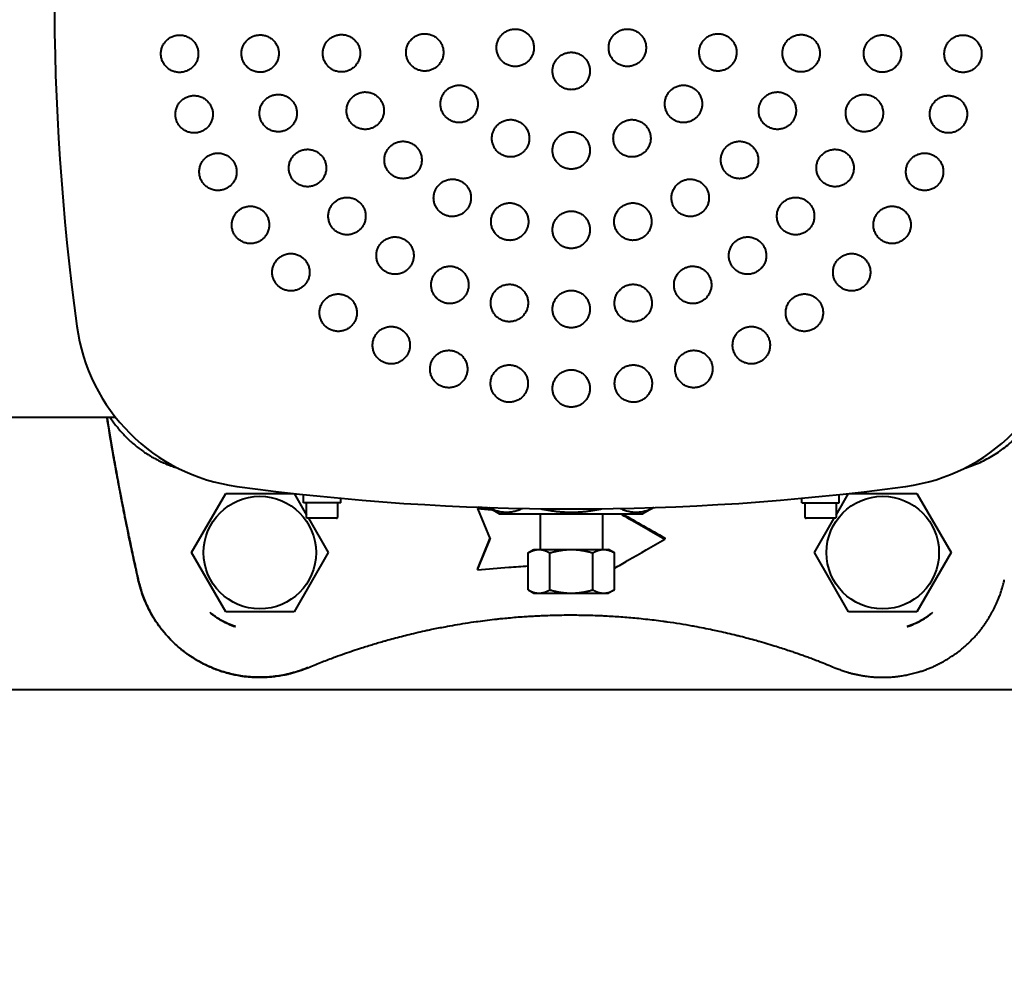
# Model space of a CAD drawing. Header units: millimetres. Extents: x -4428 to 4131, y -3615 to 4038.
# Tile 20 of 172: x -1139 to -981, y -3052 to -2897. Entities that reach past the tile are written whole.
import ezdxf

# ---------------------------------------------------------------- set-up
doc = ezdxf.new("R2010")
doc.units = ezdxf.units.MM
doc.linetypes.add('K5LT_BASIC', pattern=[0])
doc.linetypes.add('K5LT_THIN', pattern=[0])
doc.layers.add('Системный слой', color=7, linetype='Continuous')
doc.styles.add('KDIMTEXTSTYLE', font='GOST_AU.SHX', dxfattribs={"width": 0.96, "oblique": 15, "height": 5})
doc.dimstyles.new('KDIMSTYLE (1.00)', dxfattribs={"dimtxt": 5, "dimasz": 1, "dimexe": 2, "dimexo": 0, "dimgap": 1, "dimtad": 1, "dimtxsty": 'KDIMTEXTSTYLE', "dimsah": 1, "dimcen": 0, "dimdle": 1, "dimadec": 0, "dimazin": 0, "dimtfac": 0.667, "dimtmove": 0, "dimatfit": 3, "dimfxl": 1, "dimtvp": 1, "dimtolj": 1, "dimtzin": 0, "dimarcsym": 0})

# ---------------------------------------------------------------- blocks, each defined once
blk = doc.blocks.new('KDIMARROW_01')
at = {"layer": 'Системный слой'}
blk.add_hatch(color=0, dxfattribs=at).paths.add_polyline_path([(-5, -0.66), (0, 0), (-5, 0.66), (-4.5, 0)])
at = {"layer": 'Системный слой', "color": 0, "linetype": 'K5LT_THIN', "lineweight": 20}
for p, q in [((-4.5, 0), (-5, 0.66)), ((-5, 0.66), (0, 0)), ((0, 0), (-5, -0.66)), ((-5, -0.66), (-4.5, 0)), ((0, 0), (-1, 0))]:
    blk.add_line(p, q, dxfattribs=at)
blk = doc.blocks.new('U15')
at = {"layer": 'Системный слой', "color": 150, "linetype": 'K5LT_BASIC', "lineweight": 40, "true_color": 0x0080ff}
for p, q in [((-1123.49, -2960.89), (-1143.64, -2960.89)), ((-1124.38, -2960.89), (-1136.41, -2960.89)), ((-1111.31, -2982.59), (-1105.82, -2973.09)), ((-1105.82, -2973.09), (-1094.99, -2973.09)), ((-1094.84, -2973.11), (-1092.83, -2976.59)), ((-1007.84, -2976.59), (-1005.83, -2973.11)), ((-1005.69, -2973.09), (-994.85, -2973.09)), ((-994.85, -2973.09), (-989.37, -2982.59)), ((-1093.34, -2974.59), (-1093.34, -2973.27)), ((-1087.34, -2974.59), (-1093.34, -2974.59)), ((-1092.83, -2976.89), (-1092.83, -2974.59)), ((-1087.84, -2976.89), (-1087.84, -2974.59)), ((-1087.34, -2974.59), (-1087.34, -2973.88)), ((-1013.34, -2974.59), (-1013.34, -2973.88)), ((-1013.34, -2974.59), (-1007.34, -2974.59)), ((-1012.83, -2974.59), (-1012.83, -2976.89)), ((-1007.84, -2974.59), (-1007.84, -2976.89)), ((-1007.34, -2974.59), (-1007.34, -2973.27)), ((-1065.34, -2975.32), (-1065.37, -2975.5)), ((-1065.37, -2975.5), (-1063.36, -2980.43)), ((-1063.6, -2975.37), (-1061.84, -2976.39)), ((-1037.07, -2975.37), (-1038.84, -2976.39)), ((-1092.59, -2977.09), (-1092.63, -2977.09)), ((-1091.59, -2977.09), (-1092.59, -2977.09)), ((-1092.54, -2977.09), (-1089.37, -2982.59)), ((-1091.33, -2977.09), (-1091.59, -2977.09)), ((-1089.34, -2977.09), (-1091.33, -2977.09)), ((-1089.08, -2977.09), (-1089.34, -2977.09)), ((-1088.08, -2977.09), (-1089.08, -2977.09)), ((-1088.04, -2977.09), (-1088.08, -2977.09)), ((-1061.84, -2976.39), (-1038.84, -2976.39)), ((-1055.34, -2976.39), (-1055.34, -2982.09)), ((-1045.34, -2976.39), (-1045.34, -2982.09)), ((-1012.59, -2977.09), (-1012.63, -2977.09)), ((-1011.59, -2977.09), (-1012.59, -2977.09)), ((-1011.33, -2977.09), (-1011.59, -2977.09)), ((-1009.34, -2977.09), (-1011.33, -2977.09)), ((-1011.31, -2982.59), (-1008.13, -2977.09)), ((-1009.08, -2977.09), (-1009.34, -2977.09)), ((-1008.08, -2977.09), (-1009.08, -2977.09)), ((-1008.04, -2977.09), (-1008.08, -2977.09)), ((-1065.37, -2985.33), (-1063.36, -2980.43)), ((-1065.34, -2985.15), (-1063.39, -2980.37)), ((-1035.34, -2980.23), (-1035.31, -2980.42)), ((-1105.82, -2992.09), (-1111.31, -2982.59)), ((-1089.37, -2982.59), (-1094.85, -2992.09)), ((-1057.26, -2982.63), (-1056.34, -2982.09)), ((-1057.26, -2988.56), (-1057.26, -2982.63)), ((-1056.34, -2982.09), (-1055.53, -2982.09)), ((-1055.53, -2982.09), (-1050.34, -2982.09)), ((-1053.8, -2988.56), (-1053.8, -2982.63)), ((-1050.34, -2982.09), (-1045.14, -2982.09)), ((-1046.87, -2988.56), (-1046.87, -2982.63)), ((-1045.14, -2982.09), (-1044.34, -2982.09)), ((-1043.41, -2982.63), (-1044.34, -2982.09)), ((-1043.41, -2988.56), (-1043.41, -2982.63)), ((-1005.82, -2992.09), (-1011.31, -2982.59)), ((-989.37, -2982.59), (-994.85, -2992.09)), ((-1065.34, -2985.15), (-1065.37, -2985.33)), ((-980.82, -2986.98), (-980.82, -2986.98)), ((-1057.26, -2988.56), (-1056.34, -2989.09)), ((-1043.41, -2988.56), (-1044.34, -2989.09)), ((-1056.34, -2989.09), (-1055.53, -2989.09)), ((-1055.53, -2989.09), (-1050.34, -2989.09)), ((-1050.34, -2989.09), (-1045.14, -2989.09)), ((-1045.14, -2989.09), (-1044.34, -2989.09)), ((-1094.85, -2992.09), (-1105.82, -2992.09)), ((-994.85, -2992.09), (-1005.82, -2992.09)), ((-1108.33, -2992.2), (-1108.33, -2992.2)), ((-1108.33, -2992.2), (-1108.33, -2992.2)), ((-1108.33, -2992.2), (-1108.33, -2992.2)), ((-1108.33, -2992.2), (-1108.33, -2992.2)), ((-1108.33, -2992.2), (-1108.33, -2992.2)), ((-992.34, -2992.2), (-992.34, -2992.2)), ((-992.34, -2992.2), (-992.34, -2992.2)), ((-1104.28, -2994.45), (-1104.27, -2994.46)), ((-1104.27, -2994.46), (-1104.27, -2994.46)), ((-1104.27, -2994.46), (-1104.27, -2994.46)), ((-996.4, -2994.46), (-996.4, -2994.46)), ((-996.4, -2994.46), (-996.4, -2994.46)), ((-996.4, -2994.46), (-996.4, -2994.46)), ((-996.4, -2994.46), (-996.4, -2994.46)), ((-996.4, -2994.46), (-996.4, -2994.46)), ((-1008.03, -3001.05), (-1008.03, -3001.05)), ((-150.34, -3004.59), (-1150.34, -3004.59))]:
    blk.add_line(p, q, dxfattribs=at)
for centre in [(-1100.34, -2982.59), (-1000.34, -2982.59)]:
    blk.add_circle(centre, 9.03, dxfattribs=at)
for centre, radius, start, end in [((-733.34, -2892.59), 400, 172.2878, 187.7122), ((-1099.99, -2942.24), 30, 187.7122, 262.2878), ((-1000.68, -2942.24), 30, 277.7122, 352.2878), ((-1050.34, -2575.59), 400, 262.2878, 277.7122)]:
    blk.add_arc(centre, radius, start, end, dxfattribs=at)
for points, weights in [([(-1061.46, -2903.72), (-1063.58, -2901.59), (-1061.46, -2899.47), (-1059.34, -2897.35), (-1057.22, -2899.47)], [1, 0.707106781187, 1, 0.707106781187, 1]), ([(-1043.45, -2899.47), (-1041.33, -2897.35), (-1039.21, -2899.47), (-1037.09, -2901.59), (-1039.21, -2903.72)], [1, 0.707106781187, 1, 0.707106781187, 1]), ([(-1116.18, -2903.02), (-1116.65, -2900.06), (-1113.68, -2899.59), (-1110.72, -2899.12), (-1110.25, -2902.08)], [1, 0.707106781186, 1, 0.707106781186, 1]), ([(-1103.23, -2903.11), (-1103.82, -2900.17), (-1100.87, -2899.59), (-1097.93, -2899), (-1097.35, -2901.94)], [1, 0.707106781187, 1, 0.707106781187, 1]), ([(-1090.13, -2903.25), (-1090.91, -2900.36), (-1088.01, -2899.58), (-1085.11, -2898.8), (-1084.33, -2901.7)], [1, 0.707106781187, 1, 0.707106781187, 1]), ([(-1076.63, -2903.48), (-1077.78, -2900.71), (-1075.01, -2899.57), (-1072.24, -2898.42), (-1071.09, -2901.19)], [1, 0.707106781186, 1, 0.707106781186, 1]), ([(-1057.22, -2899.47), (-1055.1, -2901.59), (-1057.22, -2903.72), (-1059.34, -2905.84), (-1061.46, -2903.72)], [1, 0.707106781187, 1, 0.707106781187, 1]), ([(-1039.21, -2903.72), (-1041.33, -2905.84), (-1043.45, -2903.72), (-1045.58, -2901.59), (-1043.45, -2899.47)], [1, 0.707106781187, 1, 0.707106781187, 1]), ([(-1029.58, -2901.19), (-1028.43, -2898.42), (-1025.66, -2899.57), (-1022.89, -2900.71), (-1024.04, -2903.48)], [1, 0.707106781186, 1, 0.707106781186, 1]), ([(-1016.34, -2901.7), (-1015.56, -2898.8), (-1012.66, -2899.58), (-1009.77, -2900.36), (-1010.54, -2903.25)], [1, 0.707106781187, 1, 0.707106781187, 1]), ([(-1003.33, -2901.94), (-1002.74, -2899), (-999.8, -2899.59), (-996.86, -2900.17), (-997.44, -2903.11)], [1, 0.707106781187, 1, 0.707106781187, 1]), ([(-990.42, -2902.08), (-989.95, -2899.12), (-986.99, -2899.59), (-984.03, -2900.06), (-984.5, -2903.02)], [1, 0.707106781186, 1, 0.707106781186, 1]), ([(-1097.35, -2901.94), (-1096.76, -2904.88), (-1099.7, -2905.47), (-1102.64, -2906.06), (-1103.23, -2903.11)], [1, 0.707106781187, 1, 0.707106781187, 1]), ([(-1084.33, -2901.7), (-1083.56, -2904.6), (-1086.46, -2905.38), (-1089.35, -2906.15), (-1090.13, -2903.25)], [1, 0.707106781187, 1, 0.707106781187, 1]), ([(-1071.09, -2901.19), (-1069.94, -2903.96), (-1072.71, -2905.11), (-1075.49, -2906.26), (-1076.63, -2903.48)], [1, 0.707106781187, 1, 0.707106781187, 1]), ([(-1024.04, -2903.48), (-1025.19, -2906.26), (-1027.96, -2905.11), (-1030.73, -2903.96), (-1029.58, -2901.19)], [1, 0.707106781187, 1, 0.707106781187, 1]), ([(-1010.54, -2903.25), (-1011.32, -2906.15), (-1014.22, -2905.38), (-1017.12, -2904.6), (-1016.34, -2901.7)], [1, 0.707106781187, 1, 0.707106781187, 1]), ([(-997.44, -2903.11), (-998.03, -2906.06), (-1000.97, -2905.47), (-1003.91, -2904.88), (-1003.33, -2901.94)], [1, 0.707106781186, 1, 0.707106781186, 1]), ([(-1110.25, -2902.08), (-1109.78, -2905.04), (-1112.75, -2905.51), (-1115.71, -2905.98), (-1116.18, -2903.02)], [1, 0.707106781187, 1, 0.707106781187, 1]), ([(-1050.34, -2908.32), (-1053.34, -2908.32), (-1053.34, -2905.32), (-1053.34, -2902.32), (-1050.34, -2902.32)], [1, 0.707106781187, 1, 0.707106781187, 1]), ([(-1050.34, -2902.32), (-1047.34, -2902.32), (-1047.34, -2905.32), (-1047.34, -2908.32), (-1050.34, -2908.32)], [1, 0.707106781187, 1, 0.707106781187, 1]), ([(-984.5, -2903.02), (-984.96, -2905.98), (-987.93, -2905.51), (-990.89, -2905.04), (-990.42, -2902.08)], [1, 0.707106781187, 1, 0.707106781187, 1]), ([(-1070.46, -2912.72), (-1072.59, -2910.6), (-1070.46, -2908.48), (-1068.34, -2906.36), (-1066.22, -2908.48)], [1, 0.707106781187, 1, 0.707106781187, 1]), ([(-1034.45, -2908.48), (-1032.33, -2906.36), (-1030.21, -2908.48), (-1028.09, -2910.6), (-1030.21, -2912.72)], [1, 0.707106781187, 1, 0.707106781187, 1]), ([(-1113.74, -2913.19), (-1114.66, -2910.34), (-1111.81, -2909.41), (-1108.96, -2908.48), (-1108.03, -2911.34)], [1, 0.707106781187, 1, 0.707106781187, 1]), ([(-1100.16, -2913.23), (-1101.31, -2910.46), (-1098.54, -2909.31), (-1095.77, -2908.16), (-1094.62, -2910.93)], [1, 0.707106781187, 1, 0.707106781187, 1]), ([(-1086.01, -2913.19), (-1087.51, -2910.59), (-1084.92, -2909.09), (-1082.32, -2907.59), (-1080.82, -2910.19)], [1, 0.707106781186, 1, 0.707106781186, 1]), ([(-1066.22, -2908.48), (-1064.1, -2910.6), (-1066.22, -2912.72), (-1068.34, -2914.84), (-1070.46, -2912.72)], [1, 0.707106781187, 1, 0.707106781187, 1]), ([(-1030.21, -2912.72), (-1032.33, -2914.84), (-1034.45, -2912.72), (-1036.57, -2910.6), (-1034.45, -2908.48)], [1, 0.707106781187, 1, 0.707106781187, 1]), ([(-1019.85, -2910.19), (-1018.35, -2907.59), (-1015.76, -2909.09), (-1013.16, -2910.59), (-1014.66, -2913.19)], [1, 0.707106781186, 1, 0.707106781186, 1]), ([(-1006.06, -2910.93), (-1004.91, -2908.16), (-1002.14, -2909.31), (-999.36, -2910.46), (-1000.51, -2913.23)], [1, 0.707106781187, 1, 0.707106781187, 1]), ([(-992.64, -2911.34), (-991.72, -2908.48), (-988.86, -2909.41), (-986.01, -2910.34), (-986.94, -2913.19)], [1, 0.707106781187, 1, 0.707106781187, 1]), ([(-1108.03, -2911.34), (-1107.1, -2914.19), (-1109.96, -2915.12), (-1112.81, -2916.04), (-1113.74, -2913.19)], [1, 0.707106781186, 1, 0.707106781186, 1]), ([(-1094.62, -2910.93), (-1093.47, -2913.71), (-1096.24, -2914.85), (-1099.01, -2916), (-1100.16, -2913.23)], [1, 0.707106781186, 1, 0.707106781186, 1]), ([(-1080.82, -2910.19), (-1079.32, -2912.79), (-1081.92, -2914.29), (-1084.51, -2915.79), (-1086.01, -2913.19)], [1, 0.707106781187, 1, 0.707106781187, 1]), ([(-1014.66, -2913.19), (-1016.16, -2915.79), (-1018.76, -2914.29), (-1021.35, -2912.79), (-1019.85, -2910.19)], [1, 0.707106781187, 1, 0.707106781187, 1]), ([(-1000.51, -2913.23), (-1001.66, -2916), (-1004.43, -2914.85), (-1007.2, -2913.71), (-1006.06, -2910.93)], [1, 0.707106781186, 1, 0.707106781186, 1]), ([(-986.94, -2913.19), (-987.86, -2916.04), (-990.72, -2915.12), (-993.57, -2914.19), (-992.64, -2911.34)], [1, 0.707106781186, 1, 0.707106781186, 1]), ([(-1061.23, -2918.89), (-1064, -2917.74), (-1062.85, -2914.97), (-1061.71, -2912.2), (-1058.93, -2913.35)], [1, 0.707106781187, 1, 0.707106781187, 1]), ([(-1058.93, -2913.35), (-1056.16, -2914.49), (-1057.31, -2917.27), (-1058.46, -2920.04), (-1061.23, -2918.89)], [1, 0.707106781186, 1, 0.707106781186, 1]), ([(-1039.44, -2918.89), (-1042.22, -2920.04), (-1043.36, -2917.27), (-1044.51, -2914.49), (-1041.74, -2913.35)], [1, 0.707106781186, 1, 0.707106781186, 1]), ([(-1041.74, -2913.35), (-1038.97, -2912.2), (-1037.82, -2914.97), (-1036.67, -2917.74), (-1039.44, -2918.89)], [1, 0.707106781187, 1, 0.707106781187, 1]), ([(-1050.34, -2921.06), (-1053.34, -2921.06), (-1053.34, -2918.06), (-1053.34, -2915.06), (-1050.34, -2915.06)], [1, 0.707106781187, 1, 0.707106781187, 1]), ([(-1050.34, -2915.06), (-1047.34, -2915.06), (-1047.34, -2918.06), (-1047.34, -2921.06), (-1050.34, -2921.06)], [1, 0.707106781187, 1, 0.707106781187, 1]), ([(-1079.47, -2921.72), (-1081.59, -2919.6), (-1079.47, -2917.48), (-1077.35, -2915.36), (-1075.22, -2917.48)], [1, 0.707106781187, 1, 0.707106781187, 1]), ([(-1075.22, -2917.48), (-1073.1, -2919.6), (-1075.22, -2921.72), (-1077.35, -2923.84), (-1079.47, -2921.72)], [1, 0.707106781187, 1, 0.707106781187, 1]), ([(-1021.21, -2921.72), (-1023.33, -2923.84), (-1025.45, -2921.72), (-1027.57, -2919.6), (-1025.45, -2917.48)], [1, 0.707106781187, 1, 0.707106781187, 1]), ([(-1025.45, -2917.48), (-1023.33, -2915.36), (-1021.21, -2917.48), (-1019.08, -2919.6), (-1021.21, -2921.72)], [1, 0.707106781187, 1, 0.707106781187, 1]), ([(-1109.73, -2922.86), (-1111.09, -2920.18), (-1108.42, -2918.82), (-1105.75, -2917.46), (-1104.39, -2920.13)], [1, 0.707106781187, 1, 0.707106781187, 1]), ([(-1095.18, -2922.55), (-1096.84, -2920.06), (-1094.35, -2918.39), (-1091.86, -2916.73), (-1090.19, -2919.22)], [1, 0.707106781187, 1, 0.707106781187, 1]), ([(-1090.19, -2919.22), (-1088.52, -2921.71), (-1091.02, -2923.38), (-1093.51, -2925.05), (-1095.18, -2922.55)], [1, 0.707106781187, 1, 0.707106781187, 1]), ([(-1005.5, -2922.55), (-1007.16, -2925.05), (-1009.66, -2923.38), (-1012.15, -2921.71), (-1010.48, -2919.22)], [1, 0.707106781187, 1, 0.707106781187, 1]), ([(-1010.48, -2919.22), (-1008.82, -2916.73), (-1006.32, -2918.39), (-1003.83, -2920.06), (-1005.5, -2922.55)], [1, 0.707106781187, 1, 0.707106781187, 1]), ([(-996.29, -2920.13), (-994.92, -2917.46), (-992.25, -2918.82), (-989.58, -2920.18), (-990.94, -2922.86)], [1, 0.707106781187, 1, 0.707106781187, 1]), ([(-1104.39, -2920.13), (-1103.02, -2922.8), (-1105.7, -2924.17), (-1108.37, -2925.53), (-1109.73, -2922.86)], [1, 0.707106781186, 1, 0.707106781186, 1]), ([(-990.94, -2922.86), (-992.3, -2925.53), (-994.98, -2924.17), (-997.65, -2922.8), (-996.29, -2920.13)], [1, 0.707106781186, 1, 0.707106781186, 1]), ([(-1070.94, -2928.27), (-1073.53, -2926.77), (-1072.03, -2924.17), (-1070.53, -2921.57), (-1067.94, -2923.07)], [1, 0.707106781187, 1, 0.707106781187, 1]), ([(-1067.94, -2923.07), (-1065.34, -2924.57), (-1066.84, -2927.17), (-1068.34, -2929.77), (-1070.94, -2928.27)], [1, 0.707106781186, 1, 0.707106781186, 1]), ([(-1029.74, -2928.27), (-1032.34, -2929.77), (-1033.84, -2927.17), (-1035.34, -2924.57), (-1032.74, -2923.07)], [1, 0.707106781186, 1, 0.707106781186, 1]), ([(-1032.74, -2923.07), (-1030.14, -2921.57), (-1028.64, -2924.17), (-1027.14, -2926.77), (-1029.74, -2928.27)], [1, 0.707106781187, 1, 0.707106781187, 1]), ([(-1088.47, -2930.73), (-1090.59, -2928.6), (-1088.47, -2926.48), (-1086.35, -2924.36), (-1084.23, -2926.48)], [1, 0.707106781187, 1, 0.707106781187, 1]), ([(-1016.45, -2926.48), (-1014.32, -2924.36), (-1012.2, -2926.48), (-1010.08, -2928.6), (-1012.2, -2930.73)], [1, 0.707106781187, 1, 0.707106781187, 1]), ([(-1104.27, -2931.77), (-1106.03, -2929.35), (-1103.6, -2927.58), (-1101.18, -2925.82), (-1099.41, -2928.25)], [1, 0.707106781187, 1, 0.707106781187, 1]), ([(-1084.23, -2926.48), (-1082.11, -2928.6), (-1084.23, -2930.73), (-1086.35, -2932.85), (-1088.47, -2930.73)], [1, 0.707106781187, 1, 0.707106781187, 1]), ([(-1061, -2932.39), (-1063.9, -2931.61), (-1063.12, -2928.71), (-1062.34, -2925.81), (-1059.45, -2926.59)], [1, 0.707106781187, 1, 0.707106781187, 1]), ([(-1059.45, -2926.59), (-1056.55, -2927.37), (-1057.32, -2930.26), (-1058.1, -2933.16), (-1061, -2932.39)], [1, 0.707106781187, 1, 0.707106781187, 1]), ([(-1039.67, -2932.39), (-1042.57, -2933.16), (-1043.35, -2930.26), (-1044.12, -2927.37), (-1041.23, -2926.59)], [1, 0.707106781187, 1, 0.707106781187, 1]), ([(-1041.23, -2926.59), (-1038.33, -2925.81), (-1037.55, -2928.71), (-1036.78, -2931.61), (-1039.67, -2932.39)], [1, 0.707106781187, 1, 0.707106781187, 1]), ([(-1012.2, -2930.73), (-1014.32, -2932.85), (-1016.45, -2930.73), (-1018.57, -2928.6), (-1016.45, -2926.48)], [1, 0.707106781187, 1, 0.707106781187, 1]), ([(-1001.26, -2928.25), (-999.5, -2925.82), (-997.07, -2927.58), (-994.64, -2929.35), (-996.41, -2931.77)], [1, 0.707106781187, 1, 0.707106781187, 1]), ([(-1099.41, -2928.25), (-1097.65, -2930.67), (-1100.08, -2932.44), (-1102.5, -2934.2), (-1104.27, -2931.77)], [1, 0.707106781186, 1, 0.707106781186, 1]), ([(-1050.34, -2933.79), (-1053.34, -2933.79), (-1053.34, -2930.79), (-1053.34, -2927.79), (-1050.34, -2927.79)], [1, 0.707106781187, 1, 0.707106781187, 1]), ([(-1050.34, -2927.79), (-1047.34, -2927.79), (-1047.34, -2930.79), (-1047.34, -2933.79), (-1050.34, -2933.79)], [1, 0.707106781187, 1, 0.707106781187, 1]), ([(-996.41, -2931.77), (-998.17, -2934.2), (-1000.6, -2932.44), (-1003.02, -2930.67), (-1001.26, -2928.25)], [1, 0.707106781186, 1, 0.707106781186, 1]), ([(-1080.3, -2937.43), (-1082.79, -2935.77), (-1081.13, -2933.27), (-1079.46, -2930.78), (-1076.96, -2932.44)], [1, 0.707106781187, 1, 0.707106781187, 1]), ([(-1023.71, -2932.44), (-1021.21, -2930.78), (-1019.55, -2933.27), (-1017.88, -2935.77), (-1020.37, -2937.43)], [1, 0.707106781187, 1, 0.707106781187, 1]), ([(-1076.96, -2932.44), (-1074.47, -2934.11), (-1076.14, -2936.6), (-1077.8, -2939.1), (-1080.3, -2937.43)], [1, 0.707106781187, 1, 0.707106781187, 1]), ([(-1020.37, -2937.43), (-1022.87, -2939.1), (-1024.54, -2936.6), (-1026.2, -2934.11), (-1023.71, -2932.44)], [1, 0.707106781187, 1, 0.707106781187, 1]), ([(-1097.47, -2939.73), (-1099.59, -2937.61), (-1097.47, -2935.49), (-1095.35, -2933.36), (-1093.23, -2935.49)], [1, 0.707106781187, 1, 0.707106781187, 1]), ([(-1007.44, -2935.49), (-1005.32, -2933.36), (-1003.2, -2935.49), (-1001.08, -2937.61), (-1003.2, -2939.73)], [1, 0.707106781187, 1, 0.707106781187, 1]), ([(-1093.23, -2935.49), (-1091.11, -2937.61), (-1093.23, -2939.73), (-1095.35, -2941.85), (-1097.47, -2939.73)], [1, 0.707106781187, 1, 0.707106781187, 1]), ([(-1070.97, -2942.42), (-1073.75, -2941.27), (-1072.6, -2938.5), (-1071.45, -2935.72), (-1068.68, -2936.87)], [1, 0.707106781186, 1, 0.707106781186, 1]), ([(-1031.99, -2936.87), (-1029.22, -2935.72), (-1028.07, -2938.5), (-1026.93, -2941.27), (-1029.7, -2942.42)], [1, 0.707106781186, 1, 0.707106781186, 1]), ([(-1003.2, -2939.73), (-1005.32, -2941.85), (-1007.44, -2939.73), (-1009.56, -2937.61), (-1007.44, -2935.49)], [1, 0.707106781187, 1, 0.707106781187, 1]), ([(-1068.68, -2936.87), (-1065.91, -2938.02), (-1067.05, -2940.79), (-1068.2, -2943.56), (-1070.97, -2942.42)], [1, 0.707106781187, 1, 0.707106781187, 1]), ([(-1029.7, -2942.42), (-1032.47, -2943.56), (-1033.62, -2940.79), (-1034.77, -2938.02), (-1031.99, -2936.87)], [1, 0.707106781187, 1, 0.707106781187, 1]), ([(-1060.86, -2945.49), (-1063.8, -2944.9), (-1063.21, -2941.96), (-1062.63, -2939.02), (-1059.69, -2939.6)], [1, 0.707106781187, 1, 0.707106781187, 1]), ([(-1059.69, -2939.6), (-1056.74, -2940.19), (-1057.33, -2943.13), (-1057.92, -2946.07), (-1060.86, -2945.49)], [1, 0.707106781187, 1, 0.707106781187, 1]), ([(-1039.82, -2945.49), (-1042.76, -2946.07), (-1043.34, -2943.13), (-1043.93, -2940.19), (-1040.99, -2939.6)], [1, 0.707106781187, 1, 0.707106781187, 1]), ([(-1040.99, -2939.6), (-1038.04, -2939.02), (-1037.46, -2941.96), (-1036.87, -2944.9), (-1039.82, -2945.49)], [1, 0.707106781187, 1, 0.707106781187, 1]), ([(-1089.52, -2946.52), (-1091.95, -2944.76), (-1090.18, -2942.33), (-1088.42, -2939.9), (-1085.99, -2941.67)], [1, 0.707106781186, 1, 0.707106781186, 1]), ([(-1050.34, -2946.52), (-1053.34, -2946.52), (-1053.34, -2943.52), (-1053.34, -2940.52), (-1050.34, -2940.52)], [1, 0.707106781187, 1, 0.707106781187, 1]), ([(-1050.34, -2940.52), (-1047.34, -2940.52), (-1047.34, -2943.52), (-1047.34, -2946.52), (-1050.34, -2946.52)], [1, 0.707106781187, 1, 0.707106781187, 1]), ([(-1014.68, -2941.67), (-1012.25, -2939.9), (-1010.49, -2942.33), (-1008.73, -2944.76), (-1011.15, -2946.52)], [1, 0.707106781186, 1, 0.707106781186, 1]), ([(-1085.99, -2941.67), (-1083.57, -2943.43), (-1085.33, -2945.86), (-1087.09, -2948.29), (-1089.52, -2946.52)], [1, 0.707106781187, 1, 0.707106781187, 1]), ([(-1011.15, -2946.52), (-1013.58, -2948.29), (-1015.34, -2945.86), (-1017.11, -2943.43), (-1014.68, -2941.67)], [1, 0.707106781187, 1, 0.707106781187, 1]), ([(-1080.6, -2951.99), (-1083.27, -2950.63), (-1081.91, -2947.95), (-1080.55, -2945.28), (-1077.88, -2946.64)], [1, 0.707106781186, 1, 0.707106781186, 1]), ([(-1077.88, -2946.64), (-1075.2, -2948), (-1076.57, -2950.68), (-1077.93, -2953.35), (-1080.6, -2951.99)], [1, 0.707106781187, 1, 0.707106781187, 1]), ([(-1020.07, -2951.99), (-1022.75, -2953.35), (-1024.11, -2950.68), (-1025.47, -2948), (-1022.8, -2946.64)], [1, 0.707106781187, 1, 0.707106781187, 1]), ([(-1022.8, -2946.64), (-1020.12, -2945.28), (-1018.76, -2947.95), (-1017.4, -2950.63), (-1020.07, -2951.99)], [1, 0.707106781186, 1, 0.707106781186, 1]), ([(-1070.94, -2955.99), (-1073.79, -2955.06), (-1072.86, -2952.21), (-1071.94, -2949.36), (-1069.08, -2950.28)], [1, 0.707106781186, 1, 0.707106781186, 1]), ([(-1069.08, -2950.28), (-1066.23, -2951.21), (-1067.16, -2954.06), (-1068.08, -2956.92), (-1070.94, -2955.99)], [1, 0.707106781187, 1, 0.707106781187, 1]), ([(-1029.74, -2955.99), (-1032.59, -2956.92), (-1033.52, -2954.06), (-1034.44, -2951.21), (-1031.59, -2950.28)], [1, 0.707106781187, 1, 0.707106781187, 1]), ([(-1031.59, -2950.28), (-1028.74, -2949.36), (-1027.81, -2952.21), (-1026.88, -2955.06), (-1029.74, -2955.99)], [1, 0.707106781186, 1, 0.707106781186, 1]), ([(-1060.76, -2958.43), (-1063.73, -2957.96), (-1063.26, -2955), (-1062.79, -2952.04), (-1059.83, -2952.51)], [1, 0.707106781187, 1, 0.707106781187, 1]), ([(-1059.83, -2952.51), (-1056.86, -2952.98), (-1057.33, -2955.94), (-1057.8, -2958.9), (-1060.76, -2958.43)], [1, 0.707106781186, 1, 0.707106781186, 1]), ([(-1039.91, -2958.43), (-1042.87, -2958.9), (-1043.34, -2955.94), (-1043.81, -2952.98), (-1040.85, -2952.51)], [1, 0.707106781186, 1, 0.707106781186, 1]), ([(-1040.85, -2952.51), (-1037.88, -2952.04), (-1037.41, -2955), (-1036.95, -2957.96), (-1039.91, -2958.43)], [1, 0.707106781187, 1, 0.707106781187, 1]), ([(-1050.34, -2959.25), (-1053.34, -2959.25), (-1053.34, -2956.25), (-1053.34, -2953.25), (-1050.34, -2953.25)], [1, 0.707106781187, 1, 0.707106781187, 1]), ([(-1050.34, -2953.25), (-1047.34, -2953.25), (-1047.34, -2956.25), (-1047.34, -2959.25), (-1050.34, -2959.25)], [1, 0.707106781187, 1, 0.707106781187, 1])]:
    blk.add_rational_spline(points, weights, degree=2, knots=[0, 0, 0, 1.570796, 1.570796, 3.141593, 3.141593, 3.141593], dxfattribs=at)
for points, weights in [([(-987.24, -2969.06), (-976.96, -2965.97), (-973.86, -2955.69)], [0.968755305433, 0.853582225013, 0.968755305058]), ([(-1124.38, -2960.89), (-1120.39, -2966.97), (-1113.43, -2969.06)], [0.920757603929, 0.887670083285, 0.968755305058]), ([(-1065.37, -2975.5), (-1064.19, -2975.6), (-1063.02, -2975.71)], [1.08594864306, 1.08662008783, 1.08709294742]), ([(-1063.4, -2975.49), (-1064.37, -2975.4), (-1065.34, -2975.32)], [1.23882404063, 1.23834650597, 1.23771470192]), ([(-1063.55, -2975.37), (-1060.85, -2976.7), (-1058.2, -2975.51)], [1.44449395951, 1.58900198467, 1.45851713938]), ([(-1055.17, -2975.56), (-1050.34, -2976.6), (-1045.51, -2975.56)], [1.46333425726, 1.57750114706, 1.46339360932]), ([(-1042.47, -2975.51), (-1039.82, -2976.7), (-1037.12, -2975.37)], [1.45846900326, 1.58907181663, 1.44439831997]), ([(-1092.63, -2977.09), (-1092.83, -2977.09), (-1092.83, -2976.89)], [0.9330127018, 0.659739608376, 0.9330127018]), ([(-1088.04, -2977.09), (-1087.84, -2977.09), (-1087.84, -2976.89)], [0.933012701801, 0.659739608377, 0.933012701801]), ([(-1012.83, -2976.89), (-1012.83, -2977.09), (-1012.63, -2977.09)], [0.933012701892, 0.659739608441, 0.933012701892]), ([(-1007.84, -2976.89), (-1007.84, -2977.09), (-1008.04, -2977.09)], [0.933012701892, 0.659739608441, 0.933012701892]), ([(-1057.26, -2982.63), (-1056.34, -2982.09), (-1055.53, -2982.09)], [2, 2.15470053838, 2.15470053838]), ([(-1055.53, -2982.09), (-1054.73, -2982.09), (-1053.8, -2982.63)], [2.15470053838, 2.15470053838, 1.99999999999]), ([(-1053.8, -2982.63), (-1051.94, -2982.09), (-1050.34, -2982.09)], [2.00000609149, 2.15470710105, 2.15470710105]), ([(-1050.34, -2982.09), (-1048.73, -2982.09), (-1046.87, -2982.63)], [2.15470053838, 2.15470053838, 2]), ([(-1046.87, -2982.63), (-1045.94, -2982.09), (-1045.14, -2982.09)], [2, 2.15470053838, 2.15470053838]), ([(-1045.14, -2982.09), (-1044.34, -2982.09), (-1043.41, -2982.63)], [2.15470053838, 2.15470053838, 1.99999999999]), ([(-1057.26, -2988.56), (-1056.34, -2989.09), (-1055.53, -2989.09)], [1.99999999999, 2.15470053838, 2.15470053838]), ([(-1055.53, -2989.09), (-1054.73, -2989.09), (-1053.8, -2988.56)], [2.15470053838, 2.15470053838, 2]), ([(-1053.8, -2988.56), (-1051.94, -2989.09), (-1050.34, -2989.09)], [2.00000593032, 2.15470692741, 2.15470692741]), ([(-1050.34, -2989.09), (-1048.73, -2989.09), (-1046.87, -2988.56)], [2.15470692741, 2.15470692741, 2.00000593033]), ([(-1046.87, -2988.56), (-1045.94, -2989.09), (-1045.14, -2989.09)], [1.99999999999, 2.15470053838, 2.15470053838]), ([(-1045.14, -2989.09), (-1044.34, -2989.09), (-1043.41, -2988.56)], [2.15470053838, 2.15470053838, 2]), ([(-1108.33, -2992.2), (-1106.51, -2993.71), (-1104.27, -2994.46)], [0.928055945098, 0.911935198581, 0.928058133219]), ([(-996.4, -2994.46), (-994.16, -2993.71), (-992.34, -2992.2)], [0.92805603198, 0.911935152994, 0.928058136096])]:
    blk.add_rational_spline(points, weights, degree=2, dxfattribs=at)
for points in [[(-1124.73, -2961.79), (-1124.78, -2961.49), (-1124.83, -2961.19), (-1124.88, -2960.89)], [(-1042.09, -2976.39), (-1039.88, -2977.65), (-1037.63, -2978.93), (-1035.34, -2980.23)]]:
    blk.add_open_spline(points, degree=3, dxfattribs=at)
for points, knots in [([(-1124.88, -2960.89), (-1124.86, -2960.98), (-1124.81, -2961.31), (-1124.76, -2961.6), (-1124.73, -2961.79)], [0.8853375, 0.8853375, 0.8853375, 0.8853375, 0.9166667, 1, 1, 1, 1]), ([(-1124.73, -2961.79), (-1124.59, -2962.64), (-1124.31, -2964.34), (-1124.02, -2966.03), (-1123.82, -2967.18), (-1123.77, -2967.47), (-1123.6, -2968.4), (-1123.37, -2969.71), (-1123, -2971.68), (-1122.75, -2973.03), (-1122.49, -2974.35), (-1122.24, -2975.64), (-1121.85, -2977.6), (-1121.58, -2978.95), (-1121.41, -2979.75), (-1121.18, -2980.87), (-1120.72, -2983.02), (-1120.21, -2985.39), (-1119.91, -2986.72), (-1119.85, -2986.98)], [0, 0, 0, 0, 0.106152, 0.212858, 0.212858, 0.25, 0.25, 0.331001, 0.415501, 0.5, 0.5, 0.579609, 0.658383, 0.735775, 0.735775, 0.75, 0.863591, 0.972847, 1, 1, 1, 1]), ([(-1119.85, -2986.98), (-1120.22, -2985.31), (-1120.59, -2983.64), (-1121.3, -2980.3), (-1121.65, -2978.62), (-1122.04, -2976.66), (-1122.1, -2976.37), (-1122.21, -2975.79), (-1122.27, -2975.49), (-1122.36, -2975.06), (-1122.38, -2974.91), (-1122.42, -2974.71), (-1122.43, -2974.65), (-1122.45, -2974.58), (-1122.45, -2974.56), (-1122.46, -2974.51), (-1122.47, -2974.47), (-1122.48, -2974.4), (-1122.49, -2974.37), (-1122.5, -2974.3), (-1122.51, -2974.26), (-1122.52, -2974.21), (-1122.52, -2974.19), (-1122.54, -2974.13), (-1122.55, -2974.08), (-1122.58, -2973.92), (-1122.6, -2973.82), (-1122.62, -2973.68), (-1122.63, -2973.65), (-1122.68, -2973.36), (-1122.73, -2973.09), (-1122.89, -2972.29), (-1122.99, -2971.76), (-1123.28, -2970.16), (-1123.48, -2969.09), (-1124.04, -2965.95), (-1124.39, -2963.87), (-1124.73, -2961.79)], [0, 0, 0, 0, 5.8, 5.8, 11.6, 11.6, 12.60216, 12.60216, 13.611732, 13.611732, 14.114888, 14.114888, 14.311499, 14.311499, 14.365652, 14.365652, 14.49063, 14.49063, 14.615607, 14.615607, 14.733339, 14.733339, 14.789596, 14.789596, 14.965181, 14.965181, 15.326304, 15.326304, 15.427053, 15.427053, 16.347175, 16.347175, 18.18742, 18.18742, 21.860664, 21.860664, 29, 29, 29, 29]), ([(-1042.4, -2976.39), (-1042.07, -2976.58), (-1041.74, -2976.77), (-1039.37, -2978.11), (-1037.34, -2979.27), (-1035.31, -2980.42)], [-0.8205218, -0.8205218, -0.8205218, -0.8205218, -0.7059731, -0.7059731, -0.000001, -0.000001, -0.000001, -0.000001]), ([(-1043.41, -2985.09), (-1042.7, -2984.69), (-1039.99, -2983.12), (-1037.29, -2981.57), (-1035.31, -2980.42)], [0.323964, 0.323964, 0.323964, 0.323964, 0.5, 1, 1, 1, 1]), ([(-1065.37, -2985.33), (-1063.7, -2985.21), (-1061.01, -2985), (-1058.3, -2984.79), (-1057.26, -2984.71)], [0, 0, 0, 0, 0.3333333, 0.540176, 0.540176, 0.540176, 0.540176]), ([(-1119.85, -2986.98), (-1119.8, -2987.22), (-1119.74, -2987.46), (-1119.61, -2987.95), (-1119.54, -2988.2), (-1119.38, -2988.7), (-1119.3, -2988.96), (-1119.15, -2989.39), (-1119.08, -2989.58), (-1118.94, -2989.94), (-1118.87, -2990.11), (-1118.72, -2990.47), (-1118.64, -2990.65), (-1118.48, -2991.01), (-1118.4, -2991.19), (-1118.28, -2991.43), (-1118.25, -2991.49), (-1118.1, -2991.78), (-1117.86, -2992.24), (-1117.46, -2992.94), (-1117.16, -2993.4), (-1116.93, -2993.76), (-1116.84, -2993.88), (-1116.59, -2994.24), (-1116.25, -2994.71), (-1115.71, -2995.4), (-1115.31, -2995.85), (-1115, -2996.2), (-1114.88, -2996.32), (-1114.59, -2996.62), (-1114.43, -2996.79), (-1114.08, -2997.12), (-1113.73, -2997.45), (-1113.18, -2997.93), (-1112.8, -2998.24), (-1112.47, -2998.49), (-1112.33, -2998.6), (-1112, -2998.84), (-1111.81, -2998.97), (-1111.43, -2999.23), (-1111.23, -2999.36), (-1110.84, -2999.61), (-1110.64, -2999.73), (-1110.24, -2999.97), (-1110.04, -3000.08), (-1109.62, -3000.31), (-1109.42, -3000.41), (-1108.93, -3000.65), (-1108.38, -3000.91), (-1107.55, -3001.25), (-1107, -3001.45), (-1106.53, -3001.61), (-1106.33, -3001.67), (-1105.84, -3001.82), (-1105.25, -3001.99), (-1104.37, -3002.19), (-1103.8, -3002.29), (-1103.4, -3002.36), (-1103.29, -3002.37), (-1102.91, -3002.43), (-1102.66, -3002.46), (-1102.15, -3002.51), (-1101.63, -3002.55), (-1101.13, -3002.58), (-1100.74, -3002.59), (-1100.6, -3002.59), (-1100.28, -3002.59), (-1100.11, -3002.59), (-1099.76, -3002.58), (-1099.59, -3002.58), (-1099.25, -3002.56), (-1099.07, -3002.55), (-1098.73, -3002.53), (-1098.56, -3002.51), (-1098.24, -3002.48), (-1098.1, -3002.47), (-1097.79, -3002.43), (-1097.62, -3002.41), (-1097.29, -3002.36), (-1097.12, -3002.33), (-1096.79, -3002.27), (-1096.62, -3002.24), (-1096.28, -3002.18), (-1096.11, -3002.14), (-1095.77, -3002.06), (-1095.59, -3002.02), (-1095.19, -3001.92), (-1094.73, -3001.79), (-1094.02, -3001.57), (-1093.54, -3001.4), (-1093.08, -3001.23), (-1092.86, -3001.14), (-1092.64, -3001.05)], [0, 0, 0, 0, 0.0273998, 0.0273998, 0.0553665, 0.0553665, 0.0833333, 0.0833333, 0.103073, 0.103073, 0.1224185, 0.1224185, 0.141506, 0.141506, 0.1601901, 0.1601901, 0.1666667, 0.1666667, 0.1903714, 0.2139765, 0.2375025, 0.2375025, 0.25, 0.25, 0.2738088, 0.2972641, 0.3202038, 0.3202038, 0.3333333, 0.3333333, 0.3511251, 0.3511251, 0.3688511, 0.3865414, 0.4041769, 0.4041769, 0.4166667, 0.4166667, 0.4330874, 0.4330874, 0.4498155, 0.4498155, 0.4662684, 0.4662684, 0.4831342, 0.4831342, 0.5, 0.5, 0.5224017, 0.5447353, 0.5669962, 0.5669962, 0.5833333, 0.5833333, 0.6076142, 0.6320493, 0.6567452, 0.6567452, 0.6666667, 0.6666667, 0.6894477, 0.6894477, 0.7126246, 0.7364187, 0.7364187, 0.75, 0.75, 0.7668934, 0.7668934, 0.7840418, 0.7840418, 0.8012808, 0.8012808, 0.8185673, 0.8185673, 0.8333333, 0.8333333, 0.8502095, 0.8502095, 0.8668895, 0.8668895, 0.8834161, 0.8834161, 0.9000414, 0.9000414, 0.9166667, 0.9166667, 0.9381746, 0.9595716, 0.9808757, 0.9808757, 1, 1, 1, 1]), ([(-1092.64, -3001.05), (-1092.79, -3001.11), (-1092.93, -3001.17), (-1093.3, -3001.31), (-1093.52, -3001.4), (-1093.81, -3001.5), (-1093.86, -3001.52), (-1093.98, -3001.55), (-1094.04, -3001.57), (-1094.15, -3001.61), (-1094.21, -3001.63), (-1094.38, -3001.68), (-1094.49, -3001.72), (-1094.83, -3001.82), (-1095.06, -3001.88), (-1095.74, -3002.06), (-1096.2, -3002.17), (-1097.47, -3002.4), (-1098.28, -3002.5), (-1099.9, -3002.6), (-1100.72, -3002.6), (-1102.35, -3002.51), (-1103.17, -3002.41), (-1104.7, -3002.12), (-1105.42, -3001.95), (-1106.92, -3001.49), (-1107.7, -3001.2), (-1109.22, -3000.53), (-1109.96, -3000.15), (-1111.39, -2999.28), (-1112.08, -2998.81), (-1113.38, -2997.77), (-1114, -2997.22), (-1115.16, -2996.04), (-1115.71, -2995.42), (-1116.66, -2994.17), (-1117.08, -2993.56), (-1117.88, -2992.23), (-1118.26, -2991.5), (-1118.92, -2990.02), (-1119.21, -2989.25), (-1119.6, -2987.98), (-1119.74, -2987.48), (-1119.85, -2986.98)], [0, 0, 0, 0, 0.385232, 0.385232, 0.989358, 0.989358, 1.14039, 1.14039, 1.291421, 1.291421, 1.440111, 1.440111, 1.737491, 1.737491, 2.33108, 2.33108, 3.511233, 3.511233, 5.541227, 5.541227, 7.578614, 7.578614, 9.619328, 9.619328, 11.465287, 11.465287, 13.521203, 13.521203, 15.594936, 15.594936, 17.676334, 17.676334, 19.743163, 19.743163, 21.794806, 21.794806, 23.639895, 23.639895, 25.67781, 25.67781, 27.709171, 27.709171, 29, 29, 29, 29]), ([(-1008.03, -3001.05), (-1007.82, -3001.14), (-1007.61, -3001.22), (-1007.16, -3001.39), (-1006.93, -3001.48), (-1006.47, -3001.63), (-1006.24, -3001.7), (-1006, -3001.77), (-1005.98, -3001.78), (-1005.8, -3001.83), (-1005.63, -3001.88), (-1005.29, -3001.97), (-1005.12, -3002.01), (-1004.77, -3002.1), (-1004.59, -3002.13), (-1004.24, -3002.21), (-1004.07, -3002.24), (-1003.81, -3002.29), (-1003.74, -3002.3), (-1003.42, -3002.35), (-1002.91, -3002.43), (-1002.11, -3002.52), (-1001.56, -3002.56), (-1001.19, -3002.57), (-1001.1, -3002.58), (-1000.77, -3002.59), (-1000.53, -3002.59), (-1000.05, -3002.59), (-999.8, -3002.59), (-999.3, -3002.57), (-998.8, -3002.54), (-998.28, -3002.49), (-998.01, -3002.46), (-997.73, -3002.42), (-997.47, -3002.39), (-996.93, -3002.3), (-996.66, -3002.25), (-996.11, -3002.14), (-995.83, -3002.08), (-995.26, -3001.94), (-994.97, -3001.86), (-994.48, -3001.72), (-994.28, -3001.65), (-993.87, -3001.52), (-993.67, -3001.45), (-993.26, -3001.3), (-993.06, -3001.22), (-992.66, -3001.06), (-992.46, -3000.98), (-992.07, -3000.8), (-991.87, -3000.71), (-991.56, -3000.56), (-991.44, -3000.5), (-991.1, -3000.33), (-990.65, -3000.1), (-990.01, -2999.72), (-989.39, -2999.33), (-988.99, -2999.06), (-988.64, -2998.81), (-988.49, -2998.71), (-988.1, -2998.42), (-987.64, -2998.05), (-986.98, -2997.49), (-986.58, -2997.11), (-986.24, -2996.78), (-986.1, -2996.64), (-985.81, -2996.34), (-985.5, -2996.01), (-985.07, -2995.51), (-984.65, -2995), (-984.39, -2994.66), (-984.23, -2994.45), (-984.2, -2994.41), (-984.07, -2994.23), (-983.97, -2994.09), (-983.78, -2993.81), (-983.68, -2993.66), (-983.49, -2993.37), (-983.4, -2993.23), (-983.22, -2992.94), (-983.13, -2992.79), (-982.97, -2992.5), (-982.89, -2992.36), (-982.73, -2992.07), (-982.57, -2991.77), (-982.34, -2991.32), (-982.19, -2991.01), (-982.05, -2990.69), (-981.98, -2990.52), (-981.84, -2990.2), (-981.77, -2990.04), (-981.7, -2989.86), (-981.7, -2989.85), (-981.61, -2989.62), (-981.53, -2989.4), (-981.37, -2988.93), (-981.21, -2988.46), (-981.07, -2987.97), (-980.94, -2987.48), (-980.88, -2987.23), (-980.82, -2986.98)], [0, 0, 0, 0, 0.0269501, 0.0269501, 0.0551417, 0.0551417, 0.0818091, 0.0818091, 0.0833333, 0.0833333, 0.1027829, 0.1027829, 0.1218985, 0.1218985, 0.140782, 0.140782, 0.1592821, 0.1592821, 0.1666667, 0.1666667, 0.1921663, 0.2173717, 0.2421935, 0.2421935, 0.25, 0.25, 0.2709942, 0.2709942, 0.2916262, 0.2916262, 0.3124798, 0.3322714, 0.3333333, 0.3333333, 0.3541667, 0.3541667, 0.3743178, 0.3743178, 0.3954922, 0.3954922, 0.4166667, 0.4166667, 0.4315409, 0.4315409, 0.446382, 0.446382, 0.4611922, 0.4611922, 0.4759899, 0.4759899, 0.4907808, 0.4907808, 0.5, 0.5, 0.5173258, 0.5347227, 0.5521569, 0.5696661, 0.5696661, 0.5833333, 0.5833333, 0.6054957, 0.6278397, 0.6505094, 0.6505094, 0.6666667, 0.6666667, 0.6856487, 0.705178, 0.7250239, 0.7453036, 0.7453036, 0.75, 0.75, 0.7665832, 0.7665832, 0.7834162, 0.7834162, 0.8003362, 0.8003362, 0.8172983, 0.8172983, 0.8333333, 0.8333333, 0.8500263, 0.8666864, 0.8830157, 0.8830157, 0.8998412, 0.8998412, 0.9156877, 0.9156877, 0.9166667, 0.9166667, 0.9378291, 0.9378291, 0.958882, 0.9798439, 0.9798439, 1, 1, 1, 1]), ([(-1108.33, -2992.2), (-1108.33, -2992.2), (-1108.33, -2992.2), (-1108.32, -2992.21), (-1108.32, -2992.21), (-1108.31, -2992.22), (-1108.3, -2992.23), (-1108.28, -2992.24), (-1108.27, -2992.25), (-1108.26, -2992.26), (-1108.25, -2992.26), (-1108.23, -2992.29), (-1108.21, -2992.3), (-1108.18, -2992.33), (-1108.17, -2992.33), (-1108.11, -2992.38), (-1108.06, -2992.42), (-1107.89, -2992.55), (-1107.77, -2992.64), (-1107.57, -2992.79), (-1107.48, -2992.85), (-1107.32, -2992.96), (-1107.24, -2993.01), (-1107.11, -2993.1), (-1107.05, -2993.13), (-1106.97, -2993.18), (-1106.95, -2993.2), (-1106.78, -2993.31), (-1106.62, -2993.4), (-1106.19, -2993.64), (-1105.91, -2993.78), (-1105.44, -2994.01), (-1105.24, -2994.09), (-1104.96, -2994.21), (-1104.86, -2994.24), (-1104.62, -2994.34), (-1104.47, -2994.39), (-1104.3, -2994.45), (-1104.29, -2994.45), (-1104.27, -2994.46)], [0.005005, 0.005005, 0.005005, 0.005005, 0.030031, 0.030031, 0.101803, 0.101803, 0.228632, 0.228632, 0.441081, 0.441081, 0.482289, 0.482289, 0.901882, 0.901882, 0.989604, 0.989604, 1.999229, 1.999229, 4.018478, 4.018478, 5.52082, 5.52082, 6.809728, 6.809728, 7.792411, 7.792411, 8.119095, 8.119095, 10.71737, 10.71737, 15.11737, 15.11737, 18.101113, 18.101113, 19.51737, 19.51737, 21.766888, 21.766888, 21.99964, 21.99964, 21.99964, 21.99964]), ([(-1104.27, -2994.46), (-1104.47, -2994.39), (-1104.66, -2994.32), (-1105.03, -2994.18), (-1105.22, -2994.1), (-1105.49, -2993.98), (-1105.59, -2993.93), (-1105.69, -2993.89), (-1105.86, -2993.81), (-1106.01, -2993.73), (-1106.3, -2993.58), (-1106.45, -2993.5), (-1106.73, -2993.34), (-1106.86, -2993.25), (-1107.02, -2993.15), (-1107.05, -2993.14), (-1107.25, -2993.01), (-1107.42, -2992.89), (-1107.75, -2992.66), (-1107.92, -2992.53), (-1108.16, -2992.34), (-1108.25, -2992.27), (-1108.33, -2992.2), (-1108.33, -2992.2)], [0.0000667, 0.0000667, 0.0000667, 0.0000667, 0.1312058, 0.1312058, 0.2604052, 0.2604052, 0.3196753, 0.3333333, 0.3333333, 0.4390976, 0.4390976, 0.5449958, 0.5449958, 0.6445969, 0.6445969, 0.6666667, 0.6666667, 0.7975427, 0.7975427, 0.9291232, 0.9291232, 0.9998907, 0.9999222, 0.9999222, 0.9999222, 0.9999222]), ([(-1092.64, -3001.05), (-1091.96, -3000.77), (-1090.59, -3000.21), (-1089.26, -2999.7), (-1088.45, -2999.41), (-1088.31, -2999.35), (-1087.69, -2999.13), (-1086.75, -2998.79), (-1085.36, -2998.31), (-1084.45, -2998.01), (-1083.37, -2997.67), (-1082.12, -2997.28), (-1080.83, -2996.9), (-1080.15, -2996.71), (-1079.67, -2996.57), (-1078.84, -2996.35), (-1077.61, -2996.02), (-1076.78, -2995.82), (-1075.89, -2995.6), (-1074.94, -2995.37), (-1073.99, -2995.16), (-1073.25, -2995), (-1072.98, -2994.95), (-1072.01, -2994.75), (-1071.3, -2994.61), (-1070.08, -2994.38), (-1069.56, -2994.28), (-1068.46, -2994.09), (-1067.31, -2993.9), (-1066.14, -2993.73), (-1065.48, -2993.64), (-1065.4, -2993.63), (-1064.81, -2993.55), (-1063.8, -2993.42), (-1062.79, -2993.3), (-1062.06, -2993.22), (-1061.83, -2993.19), (-1061.21, -2993.13), (-1060.81, -2993.09), (-1060, -2993.02), (-1059.17, -2992.94), (-1058.34, -2992.88), (-1057.59, -2992.83), (-1056.92, -2992.79), (-1055.91, -2992.73), (-1055.22, -2992.7), (-1054.62, -2992.67), (-1054.35, -2992.66), (-1053.6, -2992.64), (-1052.62, -2992.61), (-1051.59, -2992.6), (-1050.64, -2992.59), (-1050.2, -2992.59), (-1049.33, -2992.6), (-1048.49, -2992.6), (-1047.19, -2992.63), (-1046.31, -2992.66), (-1045.55, -2992.7), (-1045.23, -2992.71), (-1044.48, -2992.75), (-1043.64, -2992.79), (-1042.36, -2992.88), (-1041.09, -2992.98), (-1040.25, -2993.05), (-1039.36, -2993.14), (-1038.42, -2993.24), (-1037.02, -2993.4), (-1036.11, -2993.51), (-1035.42, -2993.61), (-1035.19, -2993.64), (-1034.26, -2993.77), (-1032.9, -2993.98), (-1031.6, -2994.2), (-1030.82, -2994.34), (-1030.68, -2994.36), (-1030.04, -2994.48), (-1029.06, -2994.67), (-1028.13, -2994.86), (-1027.32, -2995.03), (-1026.97, -2995.1), (-1026.16, -2995.28), (-1025.21, -2995.5), (-1024.32, -2995.71), (-1023.65, -2995.88), (-1023.42, -2995.93), (-1022.77, -2996.1), (-1021.9, -2996.33), (-1021.09, -2996.55), (-1020.51, -2996.71), (-1020.33, -2996.76), (-1019.68, -2996.95), (-1018.76, -2997.22), (-1017.88, -2997.49), (-1017.09, -2997.74), (-1016.37, -2997.96), (-1015.69, -2998.19), (-1015.24, -2998.34), (-1015.14, -2998.38), (-1014.78, -2998.5), (-1014.27, -2998.67), (-1013.53, -2998.93), (-1013.04, -2999.11), (-1012.55, -2999.29), (-1012.05, -2999.47), (-1011.29, -2999.75), (-1010.78, -2999.95), (-1010.13, -3000.2), (-1009.35, -3000.51), (-1008.5, -3000.86), (-1008.06, -3001.04), (-1008.03, -3001.05)], [0, 0, 0, 0, 0.0194321, 0.039192, 0.039192, 0.0434783, 0.0434783, 0.0578433, 0.0724644, 0.0869565, 0.0869565, 0.1073239, 0.1279533, 0.1304348, 0.1304348, 0.1443867, 0.1591499, 0.173913, 0.173913, 0.190884, 0.2078977, 0.2078977, 0.2173913, 0.2173913, 0.2425129, 0.2425129, 0.2608696, 0.2608696, 0.2812148, 0.3015363, 0.3015363, 0.3043478, 0.3043478, 0.3220823, 0.3398789, 0.3398789, 0.3478261, 0.3478261, 0.3619394, 0.3619394, 0.3766219, 0.3913043, 0.3913043, 0.4030272, 0.4146511, 0.4260645, 0.4260645, 0.4347826, 0.4347826, 0.4503368, 0.4655778, 0.4655778, 0.4782609, 0.4782609, 0.4900921, 0.5017645, 0.5132584, 0.5132584, 0.5217391, 0.5217391, 0.5326369, 0.5435123, 0.5543993, 0.5652174, 0.5652174, 0.5774339, 0.5897458, 0.6022544, 0.6022544, 0.6086957, 0.6086957, 0.6279542, 0.6477005, 0.6477005, 0.6521739, 0.6521739, 0.6677317, 0.6836428, 0.6836428, 0.6956522, 0.6956522, 0.7127424, 0.7302099, 0.7302099, 0.7391304, 0.7391304, 0.7567697, 0.7748216, 0.7748216, 0.7826087, 0.7826087, 0.8043478, 0.826087, 0.826087, 0.8446592, 0.8636837, 0.8636837, 0.8695652, 0.8695652, 0.8841223, 0.8988166, 0.9130435, 0.9130435, 0.9278715, 0.9424234, 0.9565217, 0.9565217, 0.9782609, 0.998358, 1, 1, 1, 1]), ([(-996.4, -2994.46), (-996.4, -2994.45), (-996.4, -2994.45), (-996.39, -2994.45), (-996.38, -2994.45), (-996.37, -2994.45), (-996.36, -2994.44), (-996.34, -2994.44), (-996.33, -2994.43), (-996.31, -2994.43), (-996.31, -2994.42), (-996.28, -2994.41), (-996.25, -2994.4), (-996.22, -2994.39), (-996.21, -2994.39), (-996.14, -2994.37), (-996.07, -2994.34), (-995.88, -2994.27), (-995.75, -2994.22), (-995.51, -2994.12), (-995.41, -2994.08), (-995.22, -2994), (-995.14, -2993.96), (-995, -2993.89), (-994.93, -2993.86), (-994.85, -2993.82), (-994.83, -2993.81), (-994.64, -2993.72), (-994.48, -2993.64), (-994.05, -2993.4), (-993.78, -2993.24), (-993.34, -2992.95), (-993.17, -2992.83), (-992.91, -2992.65), (-992.83, -2992.59), (-992.63, -2992.43), (-992.51, -2992.33), (-992.37, -2992.22), (-992.36, -2992.21), (-992.34, -2992.2)], [0.004783, 0.004783, 0.004783, 0.004783, 0.028696, 0.028696, 0.100484, 0.100484, 0.224882, 0.224882, 0.433197, 0.433197, 0.473677, 0.473677, 0.885468, 0.885468, 0.971267, 0.971267, 1.961664, 1.961664, 3.942459, 3.942459, 5.520821, 5.520821, 6.809764, 6.809764, 7.792301, 7.792301, 8.119167, 8.119167, 10.717513, 10.717513, 15.117513, 15.117513, 18.105449, 18.105449, 19.517513, 19.517513, 21.766876, 21.766876, 21.999638, 21.999638, 21.999638, 21.999638]), ([(-992.34, -2992.2), (-992.5, -2992.33), (-992.66, -2992.46), (-992.98, -2992.7), (-993.14, -2992.82), (-993.39, -2992.98), (-993.48, -2993.04), (-993.58, -2993.11), (-993.73, -2993.21), (-993.87, -2993.29), (-994.16, -2993.46), (-994.31, -2993.54), (-994.59, -2993.69), (-994.73, -2993.76), (-994.9, -2993.85), (-994.93, -2993.86), (-995.15, -2993.97), (-995.33, -2994.05), (-995.71, -2994.21), (-995.9, -2994.28), (-996.19, -2994.39), (-996.3, -2994.42), (-996.4, -2994.46), (-996.4, -2994.46)], [0.000067, 0.000067, 0.000067, 0.000067, 0.131193, 0.131193, 0.2603801, 0.2603801, 0.3196753, 0.3333333, 0.3333333, 0.4390837, 0.4390837, 0.544968, 0.544968, 0.6445968, 0.6445968, 0.6666667, 0.6666667, 0.7975562, 0.7975562, 0.9291525, 0.9291525, 0.9998954, 0.9999248, 0.9999248, 0.9999248, 0.9999248])]:
    blk.add_open_spline(points, degree=3, knots=knots, dxfattribs=at)

msp = doc.modelspace()

# ---------------------------------------------------------------- block references
at = {"layer": 'Системный слой'}
msp.add_blockref('U15', (0, 0), dxfattribs=at)

# ---------------------------------------------------------------- dimensions: what is measured, and where the dimension line sits
at = {"layer": 'Системный слой', "color": 7}
msp.add_linear_dim(base=(-4135.336, -3331.475), p1=(485.664, -2263.092), p2=(-4135.336, -1408.744), location=(-2079.336, -3331.475), text='\\H75.0;\\W0.965;\\Q15;\\H75.0;\\W0.965;\\Q15;\\Q15;4620', dimstyle='KDIMSTYLE (1.00)', override={"dimexo": 0, "dimblk1": 'KDIMARROW_01', "dimblk2": 'KDIMARROW_01', "dimse1": 0, "dimse2": 0, "dimclrt": 7, "dimtolj": 1}, dxfattribs=at).render()

doc.saveas('drawing.dxf')
